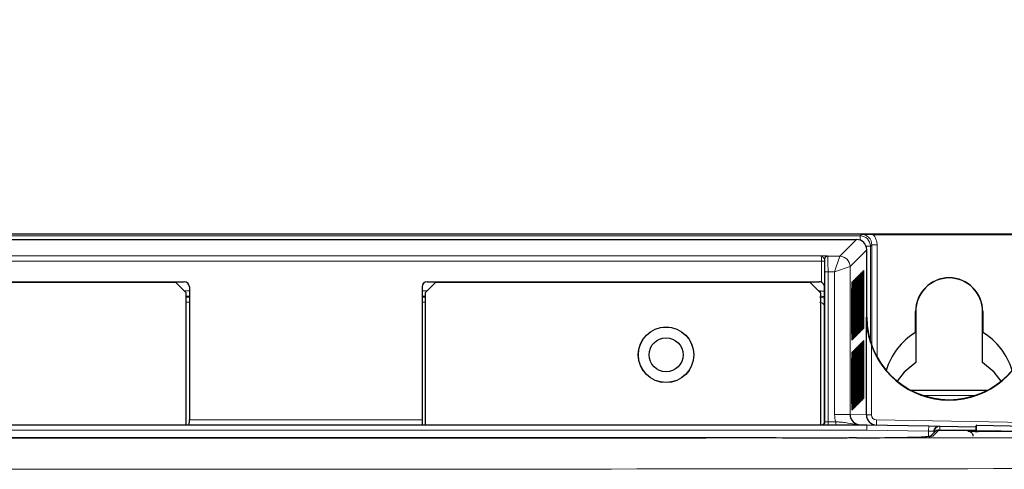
# Model space of a CAD drawing. Header units: millimetres. Extents: x 5 to 418, y 2 to 292.
# Tile 37 of 48: x 79 to 111, y 241 to 256. Entities that reach past the tile are written whole.
import ezdxf

# ---------------------------------------------------------------- set-up
doc = ezdxf.new("R2010")
doc.units = ezdxf.units.MM
doc.layers.add('SLD-0', color=7, linetype='Continuous')
doc.styles.add('SLDTEXTSTYLE0', font='TXT', dxfattribs={"width": 0.605})
doc.dimstyles.new('SLDDIMSTYLE0', dxfattribs={"dimtxt": 4.10931, "dimasz": 3.5, "dimexe": 0, "dimexo": 0.0625, "dimgap": 1.027327, "dimtad": 1, "dimlfac": 3, "dimrnd": 1e-09, "dimzin": 12, "dimdsep": 46, "dimtxsty": 'SLDTEXTSTYLE0', "dimsah": 1, "dimcen": 0.09, "dimadec": 0, "dimazin": 3, "dimtfac": 1, "dimtofl": 0, "dimtmove": 0, "dimatfit": 3, "dimfxl": 1, "dimfrac": 2, "dimtolj": 1, "dimtzin": 12, "dimarcsym": 0})

# ---------------------------------------------------------------- blocks, each defined once
blk = doc.blocks.new('_D')
at = {"layer": 'SLD-0', "color": 7}
for p, q in [((59.674, 247.549), (59.674, 273.983)), ((116.34, 247.549), (116.34, 273.983)), ((59.674, 272.983), (116.34, 272.983))]:
    blk.add_line(p, q, dxfattribs=at)
for points in [[(59.674, 272.983), (63.174, 272.523), (63.174, 273.443)], [(116.34, 272.983), (112.84, 273.443), (112.84, 272.523)]]:
    blk.add_solid(points, dxfattribs=at)
at = {"layer": 'SLD-0', "color": 7, "insert": (83.303, 278.44), "char_height": 4.2333, "attachment_point": 1, "style": 'SLDTEXTSTYLE0'}
blk.add_mtext('170', dxfattribs=at)

msp = doc.modelspace()

# ---------------------------------------------------------------- linework, layer by layer
at = {"color": 7, "linetype": 'Continuous', "lineweight": 25}
for p, q in [((115.0068, 248.8825), (61.0068, 248.8825)), ((70.1735, 248.71), (105.8402, 248.71)), ((106.3741, 248.8767), (111.3063, 248.8767)), ((106.1735, 248.3825), (106.1735, 248.3825)), ((106.1735, 246.1984), (106.1735, 248.3768)), ((105.7692, 247.392), (105.7692, 247.3925)), ((105.8088, 247.4315), (105.8088, 247.432)), ((105.8483, 247.4711), (105.8483, 247.4716)), ((105.8879, 247.5106), (105.8879, 247.5111)), ((105.9274, 247.5502), (105.9274, 247.5507)), ((105.9646, 245.9374), (105.9646, 247.404)), ((105.967, 247.5897), (105.967, 247.5902)), ((106.0042, 245.9769), (106.0042, 247.4436)), ((106.0065, 247.6293), (106.0065, 247.6298)), ((106.0437, 246.0165), (106.0437, 247.4831)), ((106.0461, 247.6688), (106.0461, 247.6693)), ((71.3784, 247.3442), (84.0735, 247.3442)), ((83.8068, 247.3159), (71.6735, 247.3159)), ((84.1402, 246.9825), (83.8068, 247.3159)), ((84.2402, 247.1776), (84.2402, 242.8825)), ((91.7735, 247.1776), (91.7735, 242.8825)), ((92.2068, 247.3159), (91.8735, 246.9825)), ((91.9402, 247.3442), (104.6353, 247.3442)), ((104.3402, 247.3159), (92.2068, 247.3159)), ((104.6735, 246.9825), (104.3402, 247.3159)), ((104.8007, 242.8159), (104.8007, 247.1762)), ((105.6878, 245.6605), (105.6878, 247.1271)), ((105.6901, 247.3129), (105.6901, 247.3133)), ((105.7273, 245.7001), (105.7273, 247.1667)), ((105.7296, 247.3524), (105.7297, 247.3529)), ((105.7669, 245.7396), (105.7669, 247.2062)), ((105.8064, 245.7792), (105.8064, 247.2458)), ((105.846, 245.8187), (105.846, 247.2853)), ((105.8855, 245.8583), (105.8855, 247.3249)), ((105.9251, 245.8978), (105.9251, 247.3645)), ((84.1402, 242.7159), (84.1402, 246.9825)), ((91.8735, 246.9825), (91.8735, 242.7159)), ((104.6735, 246.9825), (104.6735, 242.7159)), ((106.159, 243.0437), (106.159, 246.1984)), ((107.751, 245.7015), (107.751, 246.3825)), ((107.7568, 246.3825), (107.7568, 245.7117)), ((109.9235, 245.7117), (109.9235, 246.3825)), ((109.9293, 246.3825), (109.9293, 245.7015)), ((106.0066, 245.7898), (106.0066, 245.7902)), ((106.0462, 245.8293), (106.0461, 245.8297)), ((105.7297, 245.5129), (105.7297, 245.5133)), ((105.7693, 245.5525), (105.7693, 245.5529)), ((105.8088, 245.592), (105.8088, 245.5924)), ((105.8484, 245.6316), (105.8484, 245.632)), ((105.8879, 245.6711), (105.8879, 245.6715)), ((105.9275, 245.7107), (105.9275, 245.7111)), ((105.9671, 245.7502), (105.967, 245.7506)), ((107.7568, 245.7117), (107.751, 245.7015)), ((107.7568, 245.7117), (107.7568, 244.7304)), ((109.9293, 245.7015), (109.9235, 245.7117)), ((109.9235, 244.7304), (109.9235, 245.7117)), ((105.8088, 245.1648), (105.8088, 245.1652)), ((105.8483, 245.2043), (105.8483, 245.2048)), ((105.8879, 245.2439), (105.8879, 245.2444)), ((105.9274, 245.2834), (105.9274, 245.2839)), ((105.967, 245.323), (105.967, 245.3235)), ((106.0042, 243.7102), (106.0042, 245.1768)), ((106.0065, 245.3625), (106.0065, 245.363)), ((106.0437, 243.7497), (106.0437, 245.2164)), ((106.0461, 245.4021), (106.0461, 245.4026)), ((105.6878, 243.3937), (105.6878, 244.8604)), ((105.6901, 245.0461), (105.6901, 245.0466)), ((105.7273, 243.4333), (105.7273, 244.8999)), ((105.7296, 245.0857), (105.7297, 245.0861)), ((105.7669, 243.4728), (105.7669, 244.9395)), ((105.7692, 245.1252), (105.7692, 245.1257)), ((105.8064, 243.5124), (105.8064, 244.979)), ((105.846, 243.552), (105.846, 245.0186)), ((105.8855, 243.5915), (105.8855, 245.0581)), ((105.9251, 243.6311), (105.9251, 245.0977)), ((105.9646, 243.6706), (105.9646, 245.1372)), ((106.0462, 243.5626), (106.0461, 243.563)), ((107.5922, 243.8418), (110.0882, 243.8418)), ((105.7297, 243.2462), (105.7297, 243.2466)), ((105.7693, 243.2857), (105.7693, 243.2861)), ((105.8088, 243.3253), (105.8088, 243.3257)), ((105.8484, 243.3648), (105.8484, 243.3652)), ((105.8879, 243.4044), (105.8879, 243.4048)), ((105.9275, 243.4439), (105.9275, 243.4443)), ((105.9671, 243.4835), (105.967, 243.4839)), ((106.0066, 243.523), (106.0066, 243.5234)), ((69.8402, 242.7159), (106.1735, 242.7159)), ((105.9599, 242.7165), (106.1726, 242.7159)), ((105.96, 242.7196), (106.1726, 242.7159)), ((106.1735, 242.7159), (108.1793, 242.6808)), ((108.1793, 242.6808), (108.5126, 242.675)), ((108.5126, 242.675), (108.5418, 242.6745)), ((108.5418, 242.6745), (109.7085, 242.6542)), ((109.7286, 242.7033), (109.7114, 242.7036)), ((109.7286, 242.7033), (112.8297, 242.6491)), ((102.8226, 242.2932), (73.1911, 242.2932)), ((108.3832, 242.4975), (108.1901, 242.3045)), ((108.5011, 242.5464), (109.7057, 242.5464)), ((109.7056, 242.5399), (109.705, 242.5075)), ((109.7286, 242.5366), (109.7281, 242.5075)), ((112.9033, 242.5074), (109.777, 242.5074))]:
    msp.add_line(p, q, dxfattribs=at)
at = {"color": 7, "linetype": 'Continuous', "lineweight": 18}
for p, q in [((70.0563, 248.8272), (105.9574, 248.8272)), ((105.299, 248.1688), (105.8402, 248.71)), ((105.9574, 248.8272), (106.004, 248.8738)), ((105.9574, 248.6888), (105.9574, 248.8272)), ((106.1735, 248.3768), (105.6323, 247.8355)), ((106.1522, 248.4939), (106.2907, 248.4939)), ((106.3373, 248.5406), (106.2907, 248.4939)), ((106.2907, 248.4939), (106.2907, 245.4167)), ((106.3373, 245.2782), (106.3373, 248.5406)), ((106.504, 248.5406), (106.3373, 248.5406)), ((106.504, 248.5406), (106.504, 244.9126)), ((104.7037, 248.0139), (71.31, 248.0139)), ((71.3146, 248.1805), (104.6991, 248.1805)), ((104.7037, 248.0139), (104.8037, 248.0139)), ((104.7037, 247.3295), (104.7037, 248.0139)), ((104.8109, 248.0688), (104.8036, 248.0761)), ((104.8037, 248.0139), (104.8037, 242.8159)), ((104.9036, 248.1761), (104.9108, 248.1688)), ((104.9108, 248.1688), (105.299, 248.1688)), ((105.1323, 247.6689), (105.299, 248.1688)), ((105.1323, 247.6689), (105.6323, 247.8355)), ((105.6323, 247.8355), (105.6323, 243.0529)), ((106.0472, 247.6831), (106.0728, 247.7087)), ((104.8177, 247.6689), (104.9177, 247.6689)), ((104.8177, 242.8159), (104.8177, 247.6689)), ((104.9177, 247.6689), (104.9177, 242.8159)), ((105.1323, 247.6689), (104.9177, 247.6689)), ((105.1323, 243.0529), (105.1323, 247.6689)), ((105.7307, 247.3667), (105.7563, 247.3923)), ((105.769, 247.39), (105.7703, 247.4062)), ((105.7703, 247.4062), (105.7959, 247.4318)), ((105.8085, 247.4296), (105.8099, 247.4458)), ((105.8099, 247.4458), (105.8354, 247.4714)), ((105.8481, 247.4691), (105.8494, 247.4853)), ((105.8494, 247.4853), (105.875, 247.5109)), ((105.8876, 247.5087), (105.889, 247.5249)), ((105.889, 247.5249), (105.9146, 247.5505)), ((105.9577, 247.39), (105.9251, 247.39)), ((105.9272, 247.5482), (105.9285, 247.5644)), ((105.9285, 247.5644), (105.9541, 247.59)), ((105.9577, 247.39), (105.9577, 245.9234)), ((105.9972, 247.4296), (105.9647, 247.4296)), ((105.9667, 247.5878), (105.9681, 247.604)), ((105.9681, 247.604), (105.9937, 247.6296)), ((105.9972, 247.4296), (105.9972, 245.963)), ((106.0368, 247.4692), (106.0042, 247.4692)), ((106.0063, 247.6273), (106.0076, 247.6435)), ((106.0076, 247.6435), (106.0332, 247.6691)), ((106.0368, 247.4692), (106.0368, 246.0025)), ((106.0763, 247.5087), (106.0438, 247.5087)), ((106.0459, 247.6669), (106.0472, 247.6831)), ((106.0763, 247.5087), (106.0763, 246.0421)), ((105.7203, 247.1527), (105.6878, 247.1527)), ((105.6899, 247.3109), (105.6912, 247.3271)), ((105.6912, 247.3271), (105.7168, 247.3527)), ((105.7203, 247.1527), (105.7203, 245.6861)), ((105.7599, 247.1923), (105.7273, 247.1923)), ((105.7294, 247.3505), (105.7307, 247.3667)), ((105.7599, 247.1923), (105.7599, 245.7256)), ((105.7994, 247.2318), (105.7669, 247.2318)), ((105.7994, 247.2318), (105.7994, 245.7652)), ((105.839, 247.2714), (105.8065, 247.2714)), ((105.839, 247.2714), (105.839, 245.8048)), ((105.8786, 247.3109), (105.846, 247.3109)), ((105.8786, 247.3109), (105.8786, 245.8443)), ((105.9181, 247.3505), (105.8856, 247.3505)), ((105.9181, 247.3505), (105.9181, 245.8839)), ((84.0764, 247.0463), (84.2402, 247.0463)), ((84.2402, 246.8797), (84.1402, 246.8797)), ((84.1402, 246.8505), (84.2402, 246.8505)), ((91.7735, 247.0463), (91.9373, 247.0463)), ((91.8735, 246.8797), (91.7735, 246.8797)), ((91.7735, 246.8505), (91.8735, 246.8505)), ((104.6097, 247.0463), (104.6707, 247.0463)), ((104.6707, 246.9853), (104.6707, 247.0463)), ((84.2402, 246.6838), (84.1402, 246.6838)), ((91.8735, 246.6838), (91.7735, 246.6838)), ((106.1735, 246.1984), (106.159, 246.1984)), ((107.751, 246.3825), (107.7568, 246.3825)), ((109.9293, 246.3825), (109.9235, 246.3825)), ((105.839, 245.8048), (105.8064, 245.8048)), ((105.8786, 245.8443), (105.846, 245.8443)), ((105.9181, 245.8839), (105.8855, 245.8839)), ((105.9577, 245.9234), (105.9251, 245.9234)), ((105.9972, 245.963), (105.9646, 245.963)), ((106.0368, 246.0025), (106.0042, 246.0025)), ((106.0063, 245.794), (106.0077, 245.777)), ((106.0333, 245.8025), (106.0077, 245.777)), ((106.0763, 246.0421), (106.0437, 246.0421)), ((106.0458, 245.8336), (106.0473, 245.8165)), ((106.0729, 245.8421), (106.0473, 245.8165)), ((105.7203, 245.6861), (105.6878, 245.6861)), ((105.6898, 245.4776), (105.6913, 245.4605)), ((105.7169, 245.4861), (105.6913, 245.4605)), ((105.7599, 245.7256), (105.7273, 245.7256)), ((105.7294, 245.5172), (105.7309, 245.5001)), ((105.7565, 245.5257), (105.7309, 245.5001)), ((105.7994, 245.7652), (105.7669, 245.7652)), ((105.7689, 245.5567), (105.7704, 245.5396)), ((105.796, 245.5652), (105.7704, 245.5396)), ((105.8085, 245.5963), (105.81, 245.5792)), ((105.8356, 245.6048), (105.81, 245.5792)), ((105.8481, 245.6358), (105.8495, 245.6187)), ((105.8751, 245.6443), (105.8495, 245.6187)), ((105.8876, 245.6754), (105.8891, 245.6583)), ((105.9147, 245.6839), (105.8891, 245.6583)), ((105.9272, 245.7149), (105.9286, 245.6978)), ((105.9542, 245.7234), (105.9286, 245.6978)), ((105.9667, 245.7545), (105.9682, 245.7374)), ((105.9938, 245.763), (105.9682, 245.7374)), ((105.7703, 245.1395), (105.7959, 245.165)), ((105.8085, 245.1628), (105.8099, 245.179)), ((105.8099, 245.179), (105.8354, 245.2046)), ((105.8481, 245.2024), (105.8494, 245.2186)), ((105.8494, 245.2186), (105.875, 245.2442)), ((105.8876, 245.2419), (105.889, 245.2581)), ((105.889, 245.2581), (105.9146, 245.2837)), ((105.9272, 245.2815), (105.9285, 245.2977)), ((105.9285, 245.2977), (105.9541, 245.3233)), ((105.9647, 245.1628), (105.9972, 245.1628)), ((105.9667, 245.321), (105.9681, 245.3372)), ((105.9681, 245.3372), (105.9937, 245.3628)), ((105.9972, 245.1628), (105.9972, 243.6962)), ((106.0042, 245.2024), (106.0368, 245.2024)), ((106.0063, 245.3606), (106.0076, 245.3768)), ((106.0076, 245.3768), (106.0332, 245.4024)), ((106.0368, 245.2024), (106.0368, 243.7358)), ((106.0438, 245.2419), (106.0763, 245.2419)), ((106.0459, 245.4001), (106.0472, 245.4163)), ((106.0472, 245.4163), (106.0728, 245.4419)), ((106.0763, 245.2419), (106.0763, 243.7753)), ((106.3257, 245.2762), (106.3257, 243.0437)), ((105.6878, 244.886), (105.7203, 244.886)), ((105.6899, 245.0441), (105.6912, 245.0603)), ((105.6912, 245.0603), (105.7168, 245.0859)), ((105.7203, 244.886), (105.7203, 243.4193)), ((105.7273, 244.9255), (105.7599, 244.9255)), ((105.7294, 245.0837), (105.7307, 245.0999)), ((105.7307, 245.0999), (105.7563, 245.1255)), ((105.7599, 244.9255), (105.7599, 243.4589)), ((105.7669, 244.9651), (105.7994, 244.9651)), ((105.769, 245.1232), (105.7703, 245.1395)), ((105.7994, 244.9651), (105.7994, 243.4984)), ((105.8065, 245.0046), (105.839, 245.0046)), ((105.839, 245.0046), (105.839, 243.538)), ((105.846, 245.0442), (105.8786, 245.0442)), ((105.8786, 245.0442), (105.8786, 243.5775)), ((105.8856, 245.0837), (105.9181, 245.0837)), ((105.9181, 245.0837), (105.9181, 243.6171)), ((105.9251, 245.1233), (105.9577, 245.1233)), ((105.9577, 245.1233), (105.9577, 243.6567)), ((105.8786, 243.5775), (105.846, 243.5775)), ((105.9181, 243.6171), (105.8855, 243.6171)), ((105.9577, 243.6567), (105.9251, 243.6567)), ((105.9972, 243.6962), (105.9646, 243.6962)), ((106.0368, 243.7358), (106.0042, 243.7358)), ((106.0763, 243.7753), (106.0437, 243.7753)), ((106.0473, 243.5497), (106.0458, 243.5668)), ((106.0729, 243.5753), (106.0473, 243.5497)), ((107.6089, 243.833), (110.0715, 243.833)), ((109.6768, 243.6664), (108.0035, 243.6664)), ((105.7203, 243.4193), (105.6878, 243.4193)), ((105.7599, 243.4589), (105.7273, 243.4589)), ((105.7309, 243.2333), (105.7294, 243.2504)), ((105.7565, 243.2589), (105.7309, 243.2333)), ((105.7994, 243.4984), (105.7669, 243.4984)), ((105.7704, 243.2729), (105.7689, 243.2899)), ((105.796, 243.2985), (105.7704, 243.2729)), ((105.839, 243.538), (105.8064, 243.538)), ((105.81, 243.3124), (105.8085, 243.3295)), ((105.8356, 243.338), (105.81, 243.3124)), ((105.8495, 243.352), (105.8481, 243.3691)), ((105.8751, 243.3776), (105.8495, 243.352)), ((105.8891, 243.3915), (105.8876, 243.4086)), ((105.9147, 243.4171), (105.8891, 243.3915)), ((105.9286, 243.4311), (105.9272, 243.4482)), ((105.9542, 243.4567), (105.9286, 243.4311)), ((105.9682, 243.4706), (105.9667, 243.4877)), ((105.9938, 243.4962), (105.9682, 243.4706)), ((106.0077, 243.5102), (106.0063, 243.5273)), ((106.0333, 243.5358), (106.0077, 243.5102)), ((105.1323, 243.0529), (105.6323, 243.0529)), ((105.6323, 243.0529), (106.159, 243.0437)), ((105.6913, 243.1938), (105.6898, 243.2108)), ((105.7169, 243.2194), (105.6913, 243.1938)), ((106.3257, 243.0437), (106.159, 243.0437)), ((84.2402, 242.8825), (91.7735, 242.8825)), ((104.8007, 242.8159), (104.8037, 242.8159)), ((104.8037, 242.8159), (104.8177, 242.8159)), ((104.8177, 242.8159), (104.9177, 242.8159)), ((104.9177, 242.7159), (104.9177, 242.8159)), ((104.9177, 242.8159), (105.1668, 242.8159)), ((105.1668, 242.7159), (105.1668, 242.8159)), ((105.9599, 242.7165), (105.96, 242.7196)), ((106.1721, 242.5492), (106.1735, 242.7159)), ((106.4894, 242.877), (106.4865, 242.7104)), ((106.4894, 242.877), (115.1729, 242.7255)), ((108.1764, 242.5142), (108.1793, 242.6808)), ((108.5418, 242.6745), (108.5395, 242.5464)), ((106.1721, 242.5492), (69.8416, 242.5492)), ((108.1764, 242.5142), (106.1721, 242.5492)), ((108.343, 242.5084), (108.1764, 242.5142)), ((108.1764, 242.3383), (108.1764, 242.5142)), ((108.5011, 242.5464), (108.308, 242.3533)), ((108.343, 242.5084), (108.343, 242.4574)), ((108.3722, 242.5079), (108.343, 242.5084)), ((108.3722, 242.4866), (108.3722, 242.5079)), ((108.3945, 242.5079), (108.3722, 242.5079)), ((109.4436, 242.5132), (109.4433, 242.5329)), ((109.4436, 242.5132), (109.4714, 242.5109)), ((111.3989, 242.5074), (109.7286, 242.5366))]:
    msp.add_line(p, q, dxfattribs=at)
at = {"color": 7, "linetype": 'Continuous', "lineweight": 25, "flags": 128}
for points in [[(107.7568, 244.7304), (107.3819, 244.4179), (107.1573, 244.1298)], [(110.5231, 244.1298), (110.2985, 244.4179), (109.9235, 244.7304)]]:
    msp.add_lwpolyline(points, dxfattribs=at)
at = {"color": 7, "linetype": 'Continuous', "lineweight": 18, "flags": 128}
msp.add_lwpolyline([(108.308, 242.3533), (108.2755, 242.3501), (108.2529, 242.3439)], dxfattribs=at)
at = {"color": 7, "linetype": 'Continuous', "lineweight": 25}
for radius in [0.9, 0.8967, 0.55]:
    msp.add_circle((99.6735, 244.9825), radius, dxfattribs=at)
at = {"color": 7, "linetype": 'Continuous', "lineweight": 18}
for centre, radius, start, end in [((105.9573, 248.4939), 0.3333, 0.00873, 89.99127), ((104.9036, 248.0761), 0.1, 90.02044, 179.97956), ((104.9109, 248.0688), 0.1, 90.02044, 179.97956), ((105.2989, 247.8354), 0.3334, 0.02044, 89.97956), ((105.9728, 247.7086), 0.1, 316.28396, 0.01952), ((105.6564, 247.3922), 0.1, 316.28396, 0.01952), ((105.6959, 247.4318), 0.1, 316.28396, 0.01952), ((105.7355, 247.4713), 0.1, 316.28396, 0.01952), ((105.775, 247.5109), 0.1, 316.28396, 0.01952), ((105.8146, 247.5504), 0.1, 316.28396, 0.01952), ((105.8542, 247.59), 0.1, 316.28396, 0.01952), ((105.8937, 247.6295), 0.1, 316.28396, 0.01952), ((105.9333, 247.6691), 0.1, 316.28396, 0.01952), ((105.6168, 247.3527), 0.1, 316.28396, 0.01952), ((104.6415, 246.5171), 0.3333, 61.4707, 89.99127), ((105.8542, 245.7234), 0.1, 0.01954, 44.46416), ((105.8938, 245.763), 0.1, 0.01954, 44.46416), ((105.9333, 245.8025), 0.1, 0.01954, 44.46416), ((105.9729, 245.8421), 0.1, 0.01954, 44.46416), ((105.6169, 245.4861), 0.1, 0.01954, 44.46416), ((105.6565, 245.5256), 0.1, 0.01954, 44.46416), ((105.696, 245.5652), 0.1, 0.01954, 44.46416), ((105.7356, 245.6047), 0.1, 0.01954, 44.46416), ((105.7751, 245.6443), 0.1, 0.01954, 44.46416), ((105.8147, 245.6839), 0.1, 0.01954, 44.46416), ((105.6959, 245.165), 0.1, 316.28396, 0.01952), ((105.7355, 245.2046), 0.1, 316.28396, 0.01952), ((105.775, 245.2441), 0.1, 316.28396, 0.01952), ((105.8146, 245.2837), 0.1, 316.28396, 0.01952), ((105.8542, 245.3232), 0.1, 316.28396, 0.01952), ((105.8937, 245.3628), 0.1, 316.28396, 0.01952), ((105.9333, 245.4023), 0.1, 316.28396, 0.01952), ((105.9728, 245.4419), 0.1, 316.28396, 0.01952), ((105.6168, 245.0859), 0.1, 316.28396, 0.01952), ((105.6564, 245.1255), 0.1, 316.28396, 0.01952), ((105.8938, 243.4962), 0.1, 0.01954, 44.46416), ((105.9333, 243.5358), 0.1, 0.01954, 44.46416), ((105.9729, 243.5753), 0.1, 0.01954, 44.46416), ((105.6169, 243.2193), 0.1, 0.01954, 44.46416), ((105.6565, 243.2589), 0.1, 0.01954, 44.46416), ((105.696, 243.2984), 0.1, 0.01954, 44.46416), ((105.7356, 243.338), 0.1, 0.01954, 44.46416), ((105.7751, 243.3775), 0.1, 0.01954, 44.46416), ((105.8147, 243.4171), 0.1, 0.01954, 44.46416), ((105.8542, 243.4566), 0.1, 0.01954, 44.46416), ((104.7177, 242.8158), 0.1, 270.00436, 0.00436), ((104.7037, 242.8159), 0.1, 344.94867, 0.00003), ((105.9617, 242.7188), 0.00294, 231.59039, 268.25602), ((108.5097, 242.5084), 0.1667, 89.00447, 180.00411), ((108.5389, 242.5079), 0.1667, 89.00447, 180.00411), ((109.4433, 242.3662), 0.1667, 59.17306, 90.00061)]:
    msp.add_arc(centre, radius, start, end, dxfattribs=at)
at = {"color": 7, "linetype": 'Continuous', "lineweight": 25}
for centre, radius, start, end in [((108.8402, 246.3825), 1.0892, 0, 180), ((108.8402, 246.3825), 1.0833, 0, 180), ((108.8402, 246.1984), 2.6667, 180, 0), ((108.8402, 246.1984), 2.6783, 200.14097, 0), ((108.8402, 243.8825), 2.1201, 120.91205, 163.75485), ((108.8402, 243.8825), 2.1201, 16.24515, 59.08795), ((106.4924, 243.0437), 0.3333, 179.99985, 269), ((104.3075, 242.8104), 0.4932, 357.61253, 0.63045)]:
    msp.add_arc(centre, radius, start, end, dxfattribs=at)
for centre, major_axis, ratio, start_param, end_param in [((105.8401, 248.3767), (0.2358, 0.2358), 0.9996955, 5.5152405, 7.0684312), ((106.0068, 248.5433), (-0.0876, 0.3712), 0.3820701, 4.1590583, 4.1762122), ((105.7704, 247.2062), (0, 0.2), 0.0174551, 0.0174533, 1.5707963), ((105.8099, 247.2458), (0, 0.2), 0.0174551, 0.0174533, 1.5707963), ((105.8355, 247.2714), (0, 0.2), 0.0174551, 4.712389, 5.2676482), ((105.8495, 247.2853), (0, 0.2), 0.0174551, 0.0174533, 1.5707963), ((105.8751, 247.3109), (0, 0.2), 0.0174551, 4.712389, 5.2676482), ((105.889, 247.3249), (0, 0.2), 0.0174551, 0.0174533, 1.5707963), ((105.9146, 247.3505), (0, 0.2), 0.0174551, 4.712389, 5.2676482), ((105.9286, 247.3645), (0, 0.2), 0.0174551, 0.0174533, 1.5707963), ((105.9542, 247.39), (0, 0.2), 0.0174551, 4.712389, 5.2676482), ((105.9681, 247.404), (0, 0.2), 0.0174551, 0.0174533, 1.5707963), ((105.9937, 247.4296), (0, 0.2), 0.0174551, 4.712389, 5.2676482), ((106.0077, 247.4436), (0, 0.2), 0.0174551, 0.0174533, 1.5707963), ((106.0333, 247.4692), (0, 0.2), 0.0174551, 4.712389, 5.2676482), ((106.0472, 247.4831), (0, 0.2), 0.0174551, 0.0174533, 1.5707963), ((106.0728, 247.5087), (0, 0.2), 0.0174551, 4.712389, 5.2676482), ((84.0735, 247.1775), (0.1179, 0.1179), 0.9996955, 5.4979394, 7.0684312), ((91.9402, 247.1775), (-0.1179, 0.1179), 0.9996955, 5.4979394, 7.0684312), ((104.6353, 247.1775), (-0.1179, -0.1179), 0.9996955, 3.5041721, 3.9268385), ((105.6913, 247.1271), (0, 0.2), 0.0174551, 0.0174533, 1.5707963), ((105.7169, 247.1527), (0, 0.2), 0.0174551, 4.712389, 5.2676482), ((105.7308, 247.1667), (0, 0.2), 0.0174551, 0.0174533, 1.5707963), ((105.7564, 247.1923), (0, 0.2), 0.0174551, 4.712389, 5.2676482), ((105.796, 247.2318), (0, 0.2), 0.0174551, 4.712389, 5.2676482), ((105.8495, 245.8187), (0, 0.2), 0.0174551, 1.5707963, 2.8820561), ((105.889, 245.8583), (0, 0.2), 0.0174551, 1.5707963, 2.8820561), ((105.9286, 245.8978), (0, 0.2), 0.0174551, 1.5707963, 2.8820561), ((105.9681, 245.9374), (0, 0.2), 0.0174551, 1.5707963, 2.8820561), ((106.0077, 245.9769), (0, 0.2), 0.0174551, 1.5707963, 2.8820561), ((106.0472, 246.0165), (0, 0.2), 0.0174551, 1.5707963, 2.8820561), ((105.6913, 245.6605), (0, 0.2), 0.0174551, 1.5707963, 2.8820561), ((105.7308, 245.7001), (0, 0.2), 0.0174551, 1.5707963, 2.8820561), ((105.7704, 245.7396), (0, 0.2), 0.0174551, 1.5707963, 2.8820561), ((105.8099, 245.7792), (0, 0.2), 0.0174551, 1.5707963, 2.8820561), ((105.8099, 244.979), (0, 0.2), 0.0174551, 0.0174533, 1.5707963), ((105.8495, 245.0186), (0, 0.2), 0.0174551, 0.0174533, 1.5707963), ((105.8751, 245.0442), (0, 0.2), 0.0174551, 4.712389, 5.2676482), ((105.889, 245.0581), (0, 0.2), 0.0174551, 0.0174533, 1.5707963), ((105.9146, 245.0837), (0, 0.2), 0.0174551, 4.712389, 5.2676482), ((105.9286, 245.0977), (0, 0.2), 0.0174551, 0.0174533, 1.5707963), ((105.9542, 245.1233), (0, 0.2), 0.0174551, 4.712389, 5.2676482), ((105.9681, 245.1372), (0, 0.2), 0.0174551, 0.0174533, 1.5707963), ((105.9937, 245.1628), (0, 0.2), 0.0174551, 4.712389, 5.2676482), ((106.0077, 245.1768), (0, 0.2), 0.0174551, 0.0174533, 1.5707963), ((106.0333, 245.2024), (0, 0.2), 0.0174551, 4.712389, 5.2676482), ((106.0472, 245.2164), (0, 0.2), 0.0174551, 0.0174533, 1.5707963), ((106.0728, 245.2419), (0, 0.2), 0.0174551, 4.712389, 5.2676482), ((105.6913, 244.8604), (0, 0.2), 0.0174551, 0.0174533, 1.5707963), ((105.7169, 244.886), (0, 0.2), 0.0174551, 4.712389, 5.2676482), ((105.7308, 244.8999), (0, 0.2), 0.0174551, 0.0174533, 1.5707963), ((105.7564, 244.9255), (0, 0.2), 0.0174551, 4.712389, 5.2676482), ((105.7704, 244.9395), (0, 0.2), 0.0174551, 0.0174533, 1.5707963), ((105.796, 244.9651), (0, 0.2), 0.0174551, 4.712389, 5.2676482), ((105.8355, 245.0046), (0, 0.2), 0.0174551, 4.712389, 5.2676482), ((105.8495, 243.552), (0, 0.2), 0.0174551, 1.5707963, 2.8820561), ((105.889, 243.5915), (0, 0.2), 0.0174551, 1.5707963, 2.8820561), ((105.9286, 243.6311), (0, 0.2), 0.0174551, 1.5707963, 2.8820561), ((105.9681, 243.6706), (0, 0.2), 0.0174551, 1.5707963, 2.8820561), ((106.0077, 243.7102), (0, 0.2), 0.0174551, 1.5707963, 2.8820561), ((106.0472, 243.7497), (0, 0.2), 0.0174551, 1.5707963, 2.8820561), ((105.6913, 243.3937), (0, 0.2), 0.0174551, 1.5707963, 2.8820561), ((105.7308, 243.4333), (0, 0.2), 0.0174551, 1.5707963, 2.8820561), ((105.7704, 243.4728), (0, 0.2), 0.0174551, 1.5707963, 2.8820561), ((105.8099, 243.5124), (0, 0.2), 0.0174551, 1.5707963, 2.8820561), ((105.9658, 243.0529), (0.3335, -0.0058), 0.9993909, 3.1590433, 4.712389), ((84.2373, 242.8825), (0, 0.1667), 0.0174551, 3.1415927, 4.712389), ((91.7764, 242.8825), (0, 0.1667), 0.0174551, 1.5707963, 3.1415927), ((104.752, 242.8159), (0, 0.1), 0.5000762, 4.3034422, 4.4496548), ((109.7085, 242.5369), (0.0029, 0.1666), 0.0174629, 0, 1.5530411), ((109.7257, 242.5366), (0.0029, 0.1666), 0.0174551, 4.712389, 6.2831853), ((104.8085, 242.3543), (3.5, 0), 0.0174551, 5.0124995, 5.9338453), ((108.5011, 242.3797), (-0.1179, -0.1179), 0.9996955, 3.9268385, 4.712389), ((109.777, 242.5132), (0.3334, 0), 0.0174497, 3.4310022, 4.712389), ((109.7767, 242.5329), (0.3334, 0), 0.0174604, 1.7856858, 2.1151193)]:
    msp.add_ellipse(centre, major_axis=major_axis, ratio=ratio, start_param=start_param, end_param=end_param, dxfattribs=at)
at = {"color": 7, "linetype": 'Continuous', "lineweight": 18}
for centre, major_axis, ratio, start_param, end_param in [((106.0039, 248.5404), (0.2358, 0.2358), 0.9993912, 5.4979394, 7.0684312), ((106.0039, 248.5404), (0.3537, 0.3537), 0.9996955, 5.4979394, 6.235195), ((104.6991, 248.0139), (0, 0.1667), 0.0279281, 4.712389, 6.265732), ((104.799, 248.0139), (0, 0.2667), 0.0174551, 4.712389, 4.9478519), ((104.8107, 247.6689), (0, 0.4), 0.0174551, 4.712389, 6.265732), ((104.9107, 247.6689), (0, 0.5), 0.0139641, 4.712389, 6.265732), ((106.0728, 247.5087), (0, 0.2), 0.0174551, 5.2676482, 6.3006386), ((105.7564, 247.1923), (0, 0.2), 0.0174551, 5.2676482, 6.3006386), ((105.796, 247.2318), (0, 0.2), 0.0174551, 5.2676482, 6.3006386), ((105.8355, 247.2714), (0, 0.2), 0.0174551, 5.2676482, 6.3006386), ((105.8751, 247.3109), (0, 0.2), 0.0174551, 5.2676482, 6.3006386), ((105.9146, 247.3505), (0, 0.2), 0.0174551, 5.2676482, 6.3006386), ((105.9542, 247.39), (0, 0.2), 0.0174551, 5.2676482, 6.3006386), ((105.9937, 247.4296), (0, 0.2), 0.0174551, 5.2676482, 6.3006386), ((106.0333, 247.4692), (0, 0.2), 0.0174551, 5.2676482, 6.3006386), ((105.7169, 247.1527), (0, 0.2), 0.0174551, 5.2676482, 6.3006386), ((104.6706, 246.5462), (-0.3537, -0.3537), 0.9996955, 3.6639321, 3.9268385), ((104.6706, 246.5462), (0.2358, 0.2358), 0.9993912, 0.3848387, 0.7852459), ((104.6415, 246.5171), (-0.1179, -0.1179), 0.9996955, 2.6572442, 3.9268385), ((105.8355, 245.8048), (0, 0.2), 0.0174551, 3.1590459, 4.712389), ((105.8751, 245.8443), (0, 0.2), 0.0174551, 3.1590459, 4.712389), ((105.9146, 245.8839), (0, 0.2), 0.0174551, 3.1590459, 4.712389), ((105.9542, 245.9234), (0, 0.2), 0.0174551, 3.1590459, 4.712389), ((105.9937, 245.963), (0, 0.2), 0.0174551, 3.1590459, 4.712389), ((106.0077, 245.9769), (0, 0.2), 0.0174551, 2.8820561, 3.1590459), ((106.0333, 246.0025), (0, 0.2), 0.0174551, 3.1590459, 4.712389), ((106.0472, 246.0165), (0, 0.2), 0.0174551, 2.8820561, 3.1590459), ((106.0728, 246.0421), (0, 0.2), 0.0174551, 3.1590459, 4.712389), ((105.6913, 245.6605), (0, 0.2), 0.0174551, 2.8820561, 3.1590459), ((105.7169, 245.6861), (0, 0.2), 0.0174551, 3.1590459, 4.712389), ((105.7308, 245.7001), (0, 0.2), 0.0174551, 2.8820561, 3.1590459), ((105.7564, 245.7256), (0, 0.2), 0.0174551, 3.1590459, 4.712389), ((105.7704, 245.7396), (0, 0.2), 0.0174551, 2.8820561, 3.1590459), ((105.796, 245.7652), (0, 0.2), 0.0174551, 3.1590459, 4.712389), ((105.8099, 245.7792), (0, 0.2), 0.0174551, 2.8820561, 3.1590459), ((105.8495, 245.8187), (0, 0.2), 0.0174551, 2.8820561, 3.1590459), ((105.889, 245.8583), (0, 0.2), 0.0174551, 2.8820561, 3.1590459), ((105.9286, 245.8978), (0, 0.2), 0.0174551, 2.8820561, 3.1590459), ((105.9681, 245.9374), (0, 0.2), 0.0174551, 2.8820561, 3.1590459), ((105.796, 244.9651), (0, 0.2), 0.0174551, 5.2676482, 6.3006386), ((105.8355, 245.0046), (0, 0.2), 0.0174551, 5.2676482, 6.3006386), ((105.8751, 245.0442), (0, 0.2), 0.0174551, 5.2676482, 6.3006386), ((105.9146, 245.0837), (0, 0.2), 0.0174551, 5.2676482, 6.3006386), ((105.9542, 245.1233), (0, 0.2), 0.0174551, 5.2676482, 6.3006386), ((105.9937, 245.1628), (0, 0.2), 0.0174551, 5.2676482, 6.3006386), ((106.0333, 245.2024), (0, 0.2), 0.0174551, 5.2676482, 6.3006386), ((106.0728, 245.2419), (0, 0.2), 0.0174551, 5.2676482, 6.3006386), ((105.7169, 244.886), (0, 0.2), 0.0174551, 5.2676482, 6.3006386), ((105.7564, 244.9255), (0, 0.2), 0.0174551, 5.2676482, 6.3006386), ((105.8751, 243.5775), (0, 0.2), 0.0174551, 3.1590459, 4.712389), ((105.9146, 243.6171), (0, 0.2), 0.0174551, 3.1590459, 4.712389), ((105.9542, 243.6567), (0, 0.2), 0.0174551, 3.1590459, 4.712389), ((105.9937, 243.6962), (0, 0.2), 0.0174551, 3.1590459, 4.712389), ((106.0333, 243.7358), (0, 0.2), 0.0174551, 3.1590459, 4.712389), ((106.0472, 243.7497), (0, 0.2), 0.0174551, 2.8820561, 3.1590459), ((106.0728, 243.7753), (0, 0.2), 0.0174551, 3.1590459, 4.712389), ((105.7169, 243.4193), (0, 0.2), 0.0174551, 3.1590459, 4.712389), ((105.7308, 243.4333), (0, 0.2), 0.0174551, 2.8820561, 3.1590459), ((105.7564, 243.4589), (0, 0.2), 0.0174551, 3.1590459, 4.712389), ((105.7704, 243.4728), (0, 0.2), 0.0174551, 2.8820561, 3.1590459), ((105.796, 243.4984), (0, 0.2), 0.0174551, 3.1590459, 4.712389), ((105.8099, 243.5124), (0, 0.2), 0.0174551, 2.8820561, 3.1590459), ((105.8355, 243.538), (0, 0.2), 0.0174551, 3.1590459, 4.712389), ((105.8495, 243.552), (0, 0.2), 0.0174551, 2.8820561, 3.1590459), ((105.889, 243.5915), (0, 0.2), 0.0174551, 2.8820561, 3.1590459), ((105.9286, 243.6311), (0, 0.2), 0.0174551, 2.8820561, 3.1590459), ((105.9681, 243.6706), (0, 0.2), 0.0174551, 2.8820561, 3.1590459), ((106.0077, 243.7102), (0, 0.2), 0.0174551, 2.8820561, 3.1590459), ((105.9658, 243.0529), (-0.8333, 0.0145), 0.9998476, 0.0174506, 0.3058489), ((105.6913, 243.3937), (0, 0.2), 0.0174551, 2.8820561, 3.1590459), ((106.4924, 243.0437), (-0.1667, 0.0029), 0.9998476, 0.0174506, 1.5707963), ((88.0068, 247.7971), (315.6667, 0), 0.0174551, 4.6654371, 4.7593409), ((88.0068, 247.7971), (315.6667, 0), 0.0174551, 4.7689229, 4.7957896), ((104.8085, 242.3543), (3.5, 0), 0.0174551, 5.9338453, 6.265732), ((109.7767, 242.5329), (0.3334, 0), 0.0174604, 2.1151193, 3.1418976), ((109.777, 242.5132), (0.3334, 0), 0.0174497, 3.1418972, 3.4310022), ((88.0068, 246.7973), (316.6667, 0), 0.0173999, 4.6289884, 4.7957896)]:
    msp.add_ellipse(centre, major_axis=major_axis, ratio=ratio, start_param=start_param, end_param=end_param, dxfattribs=at)
at = {"color": 7, "linetype": 'Continuous', "lineweight": 25}
for points, knots in [([(106.3741, 248.8767), (106.3045, 248.8767), (106.2378, 248.8763), (106.1162, 248.8752), (106.0601, 248.8745), (106.004, 248.8738)], [0, 0, 0, 0, 0.5, 0.5, 1, 1, 1, 1]), ([(104.8007, 247.1762), (104.8004, 247.1834), (104.7994, 247.2091), (104.7884, 247.2465), (104.764, 247.2861), (104.7331, 247.3143), (104.7123, 247.3251), (104.7037, 247.3295)], [0, 0, 0, 0, 0.1045234, 0.3731086, 0.6630786, 0.8607587, 1, 1, 1, 1]), ([(106.159, 246.1984), (106.159, 246.1965), (106.1601, 245.9956), (106.1929, 245.6837), (106.291, 245.3825), (106.3257, 245.2762)], [0, 0, 0, 0, 0.0062526, 0.6493709, 1, 1, 1, 1]), ([(105.6891, 245.4802), (105.6893, 245.4793), (105.6898, 245.4767), (105.6901, 245.4743), (105.6903, 245.4726), (105.6902, 245.4733), (105.6902, 245.4738)], [0, 0, 0, 0, 0.1153937, 0.3166316, 0.5784957, 1, 1, 1, 1]), ([(105.6891, 243.2134), (105.6893, 243.2125), (105.6898, 243.21), (105.6901, 243.2076), (105.6903, 243.2058), (105.6902, 243.2066), (105.6902, 243.207)], [0, 0, 0, 0, 0.1153937, 0.3166316, 0.5784957, 1, 1, 1, 1]), ([(104.7086, 242.7159), (104.7142, 242.7162), (104.7318, 242.7171), (104.7627, 242.7293), (104.7862, 242.7517), (104.7965, 242.7718), (104.7975, 242.7751), (104.7979, 242.7761)], [0, 0, 0, 0, 0.10233731, 0.32113077, 0.67014415, 0.9027042, 1, 1, 1, 1]), ([(104.8096, 242.2857), (104.7031, 242.2865), (104.0408, 242.2915), (103.3784, 242.2924), (102.8226, 242.2932)], [0, 0, 0, 0, 0.1607902, 1, 1, 1, 1]), ([(105.8432, 242.296), (105.7615, 242.295), (105.5974, 242.293), (105.3411, 242.2877), (105.0778, 242.2846), (104.8992, 242.2853), (104.8096, 242.2857)], [0, 0, 0, 0, 0.24507156, 0.49200831, 0.74492301, 1, 1, 1, 1]), ([(108.2625, 242.3458), (108.2576, 242.3451), (108.2448, 242.3433), (108.1854, 242.3378), (108.1062, 242.3344), (108.0782, 242.3333)], [0, 0, 0, 0, 0.28368322, 0.74723048, 1, 1, 1, 1]), ([(109.4683, 242.5113), (109.4659, 242.5114), (109.4625, 242.5117), (109.467, 242.5112), (109.4684, 242.511)], [0, 0, 0, 0, 0.6826421, 1, 1, 1, 1]), ([(109.5045, 242.5009), (109.5083, 242.4996), (109.5278, 242.4929), (109.5608, 242.4686), (109.5942, 242.4251), (109.6085, 242.3822), (109.6099, 242.3561), (109.6103, 242.3495)], [0, 0, 0, 0, 0.0651824, 0.3305255, 0.6004516, 0.8997434, 1, 1, 1, 1])]:
    msp.add_open_spline(points, degree=3, knots=knots, dxfattribs=at)
at = {"color": 7, "linetype": 'Continuous', "lineweight": 18}
for points, knots in [([(104.6991, 248.1805), (104.6996, 248.1805), (104.704, 248.1805), (104.7286, 248.1802), (104.7838, 248.1797), (104.8487, 248.1787), (104.8943, 248.1774), (104.9005, 248.1765), (104.9036, 248.1761)], [0, 0, 0, 0, 0.0047602, 0.0435883, 0.2463802, 0.5605972, 0.7799797, 1, 1, 1, 1]), ([(104.8036, 248.0761), (104.8034, 248.077), (104.8031, 248.0787), (104.8016, 248.0818), (104.7994, 248.0851), (104.7963, 248.089), (104.7924, 248.0935), (104.7878, 248.0986), (104.7828, 248.104), (104.7759, 248.1117), (104.767, 248.1218), (104.7565, 248.1341), (104.7464, 248.146), (104.7372, 248.1563), (104.7288, 248.1648), (104.7211, 248.1715), (104.7135, 248.1765), (104.7063, 248.1795), (104.7016, 248.1804), (104.6993, 248.1805), (104.6991, 248.1805)], [0, 0, 0, 0, 0.0357, 0.071656, 0.1083155, 0.1451765, 0.1870014, 0.2290018, 0.2713707, 0.313811, 0.3968967, 0.4800036, 0.5630385, 0.6462875, 0.7170773, 0.788245, 0.8607948, 0.9339158, 0.9947298, 1, 1, 1, 1]), ([(105.1668, 242.8159), (105.2058, 242.8136), (105.314, 242.8072), (105.5402, 242.786), (105.7278, 242.7425), (105.8722, 242.7203), (105.9344, 242.7169), (105.9537, 242.7166), (105.9599, 242.7165)], [0, 0, 0, 0, 0.1255616, 0.3474743, 0.7692765, 0.9373682, 0.9796399, 1, 1, 1, 1])]:
    msp.add_open_spline(points, degree=3, knots=knots, dxfattribs=at)

# ---------------------------------------------------------------- dimensions: what is measured, and where the dimension line sits
at = {"layer": 'SLD-0', "color": 7}
dim = msp.add_linear_dim(base=(116.3402, 272.9825), p1=(59.6735, 247.5492), p2=(116.3402, 247.5492), dimstyle='SLDDIMSTYLE0', dxfattribs=at)
dim.commit()
dim.dimension.update_dxf_attribs({"geometry": '_D', "text_midpoint": (88.0068, 272.9825), "dimtype": 160})

doc.saveas('drawing.dxf')
